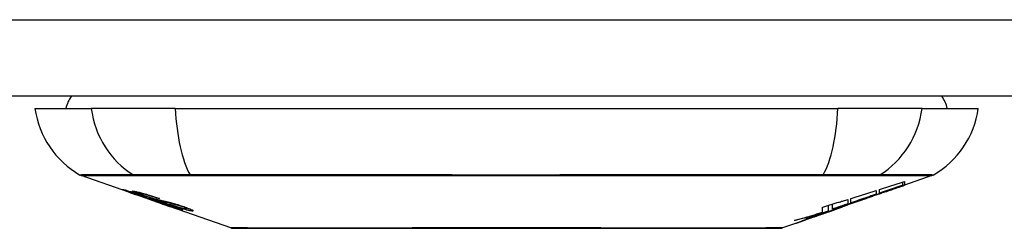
# Model space of a CAD drawing. Header units: inches. Extents: x 20 to 683, y 61 to 320.
# Tile 11 of 256: x 55.619 to 56.893, y 61.013 to 61.283. Entities that reach past the tile are written whole.
import ezdxf

# ---------------------------------------------------------------- set-up
doc = ezdxf.new("R2010")
doc.units = ezdxf.units.IN
doc.header["$MEASUREMENT"] = 0
doc.layers.add('Visible Edges(ANSI)', color=7, linetype='Continuous', lineweight=25)
doc.layers.add('Visible Tangent Edges(ANSI)', color=7, linetype='Continuous', lineweight=25)

msp = doc.modelspace()

# ---------------------------------------------------------------- linework, layer by layer
at = {"layer": 'Visible Edges(ANSI)'}
for p, q in [((92.0518, 61.1836), (20.4468, 61.1836)), ((55.6391, 61.1679), (55.7119, 61.1679)), ((55.8207, 61.1679), (55.7119, 61.1679)), ((55.8207, 61.1679), (56.678, 61.1679)), ((56.7868, 61.1679), (56.678, 61.1679)), ((56.7868, 61.1679), (56.8596, 61.1679)), ((55.7608, 61.0594), (55.699, 61.081)), ((56.762, 61.0688), (56.762, 61.0728)), ((56.7997, 61.081), (56.7642, 61.0686)), ((56.7642, 61.0735), (56.7642, 61.0688)), ((55.7608, 61.0594), (55.7686, 61.0566)), ((55.7612, 61.06), (55.7612, 61.0608)), ((55.7744, 61.0579), (55.7744, 61.0592)), ((56.7275, 61.0617), (56.7275, 61.0569)), ((56.7316, 61.0583), (56.7316, 61.063)), ((56.7401, 61.0602), (56.7401, 61.0609)), ((56.7642, 61.0686), (56.7642, 61.0686)), ((55.7686, 61.0566), (55.769, 61.0565)), ((55.8041, 61.0442), (55.769, 61.0565)), ((55.7818, 61.0537), (55.7818, 61.054)), ((55.7984, 61.0515), (55.7984, 61.0521)), ((55.8046, 61.044), (55.8143, 61.0406)), ((56.6711, 61.0377), (56.6711, 61.0441)), ((56.6908, 61.0502), (56.6908, 61.0444)), ((56.6949, 61.0457), (56.6949, 61.0514)), ((56.6949, 61.045), (56.6949, 61.0453)), ((56.7168, 61.052), (56.7062, 61.0483)), ((56.7115, 61.0501), (56.7113, 61.05)), ((56.7115, 61.0501), (56.7115, 61.0505)), ((55.8925, 61.0133), (55.8143, 61.0406)), ((55.8216, 61.0393), (55.8216, 61.0401)), ((55.8352, 61.0382), (55.8352, 61.0395)), ((56.6582, 61.0336), (56.6582, 61.0402)), ((56.6658, 61.035), (56.6658, 61.0425)), ((56.6713, 61.0361), (56.6679, 61.0349)), ((56.6782, 61.0385), (56.6736, 61.0369)), ((56.6808, 61.0394), (56.6808, 61.0395)), ((56.6825, 61.0401), (56.6829, 61.0402)), ((56.6829, 61.0402), (56.6829, 61.0414)), ((56.623, 61.0191), (56.6062, 61.0133)), ((56.6448, 61.0268), (56.6448, 61.0269)), ((56.6577, 61.0313), (56.6541, 61.0301)), ((56.6541, 61.0301), (56.6541, 61.0301))]:
    msp.add_line(p, q, dxfattribs=at)
at = {"layer": 'Visible Edges(ANSI)', "flags": 128}
for points in [[(56.7316, 61.063), (56.733, 61.0634), (56.7343, 61.0639), (56.7357, 61.0643), (56.7371, 61.0647), (56.7384, 61.0652), (56.7398, 61.0656), (56.7411, 61.066), (56.7425, 61.0665), (56.7439, 61.0669), (56.7452, 61.0674), (56.7466, 61.0678), (56.7479, 61.0682), (56.7493, 61.0687), (56.7507, 61.0691), (56.752, 61.0695), (56.7534, 61.07), (56.7547, 61.0704), (56.7561, 61.0709), (56.7575, 61.0713), (56.7588, 61.0717), (56.7602, 61.0722), (56.7615, 61.0726), (56.7629, 61.0731), (56.7642, 61.0735)], [(55.7711, 61.0561), (55.77, 61.0565), (55.7688, 61.0568), (55.7677, 61.0572), (55.7666, 61.0576), (55.7656, 61.058), (55.7645, 61.0584), (55.7635, 61.0587), (55.7625, 61.0591), (55.7616, 61.0594), (55.7606, 61.0598), (55.7596, 61.0602), (55.7586, 61.0605), (55.7576, 61.0609), (55.7567, 61.0612), (55.7559, 61.0615), (55.7551, 61.0618), (55.7545, 61.0621), (55.7539, 61.0623), (55.7534, 61.0625), (55.7529, 61.0627), (55.7525, 61.0629), (55.7523, 61.063), (55.7524, 61.0631), (55.7527, 61.0631)], [(55.7527, 61.0631), (55.7535, 61.0629), (55.7546, 61.0627), (55.7557, 61.0624), (55.757, 61.062), (55.7581, 61.0617), (55.7591, 61.0614), (55.7603, 61.061), (55.7616, 61.0606), (55.763, 61.0602), (55.7645, 61.0598), (55.766, 61.0593), (55.7674, 61.0588), (55.7689, 61.0583), (55.7702, 61.0579), (55.7715, 61.0575), (55.7727, 61.0571), (55.7739, 61.0567), (55.7751, 61.0563), (55.7763, 61.0559), (55.7775, 61.0555), (55.7787, 61.0551), (55.7799, 61.0547), (55.7811, 61.0543), (55.7823, 61.0539)], [(55.7616, 61.06), (55.7614, 61.06), (55.7613, 61.06), (55.7612, 61.06), (55.7612, 61.06), (55.7613, 61.0599), (55.7614, 61.0599), (55.7615, 61.0598), (55.7618, 61.0597), (55.7621, 61.0596), (55.7624, 61.0594), (55.7629, 61.0592), (55.7634, 61.059), (55.764, 61.0588), (55.7647, 61.0585), (55.7654, 61.0582), (55.7662, 61.058), (55.7669, 61.0577), (55.7675, 61.0575), (55.7682, 61.0573), (55.7688, 61.057), (55.7695, 61.0568), (55.7702, 61.0566), (55.7709, 61.0563), (55.7716, 61.0561)], [(55.7818, 61.0537), (55.7806, 61.0541), (55.7793, 61.0545), (55.7781, 61.0549), (55.7768, 61.0554), (55.7756, 61.0558), (55.7744, 61.0562), (55.7733, 61.0565), (55.7721, 61.0569), (55.771, 61.0573), (55.7699, 61.0576), (55.7688, 61.058), (55.7678, 61.0583), (55.7668, 61.0586), (55.766, 61.0588), (55.7653, 61.059), (55.7646, 61.0592), (55.7641, 61.0594), (55.7635, 61.0595), (55.7631, 61.0596), (55.7627, 61.0597), (55.7623, 61.0598), (55.762, 61.0599), (55.7618, 61.06), (55.7616, 61.06)], [(55.781, 61.0546), (55.7799, 61.055), (55.7788, 61.0554), (55.7778, 61.0558), (55.7768, 61.0561), (55.7758, 61.0565), (55.7749, 61.0568), (55.7739, 61.0572), (55.7731, 61.0575), (55.7722, 61.0578), (55.7714, 61.0581), (55.7706, 61.0584), (55.7696, 61.0588), (55.7685, 61.0593), (55.7674, 61.0597), (55.7666, 61.0601), (55.766, 61.0604), (55.7657, 61.0606), (55.7656, 61.0608), (55.7655, 61.0609), (55.7656, 61.0609), (55.7658, 61.061), (55.7661, 61.0609), (55.7665, 61.0609), (55.767, 61.0608)], [(55.767, 61.0608), (55.7678, 61.0607), (55.7688, 61.0605), (55.7699, 61.0603), (55.7711, 61.06), (55.7724, 61.0597), (55.7738, 61.0594), (55.7752, 61.0591), (55.7766, 61.0587), (55.7782, 61.0583), (55.7798, 61.0578), (55.7816, 61.0573), (55.7834, 61.0568), (55.7851, 61.0563), (55.7867, 61.0558), (55.7883, 61.0553), (55.7897, 61.0549), (55.791, 61.0545), (55.7924, 61.0541), (55.7937, 61.0536), (55.795, 61.0532), (55.7963, 61.0528), (55.7976, 61.0524), (55.7989, 61.0519), (55.8002, 61.0515)], [(55.7757, 61.0579), (55.7752, 61.0579), (55.7749, 61.058), (55.7746, 61.058), (55.7745, 61.0579), (55.7744, 61.0578), (55.7745, 61.0577), (55.7747, 61.0576), (55.7749, 61.0575), (55.7751, 61.0574), (55.7755, 61.0572), (55.7759, 61.0571), (55.7763, 61.0568), (55.7769, 61.0566), (55.7775, 61.0564), (55.778, 61.0562), (55.7786, 61.056), (55.7791, 61.0558), (55.7796, 61.0556), (55.7801, 61.0554), (55.7806, 61.0552), (55.7811, 61.055), (55.7817, 61.0549), (55.7822, 61.0547), (55.7828, 61.0545)], [(55.7984, 61.0515), (55.7977, 61.0517), (55.797, 61.0519), (55.7962, 61.0522), (55.7955, 61.0524), (55.7947, 61.0527), (55.794, 61.0529), (55.7933, 61.0531), (55.7925, 61.0534), (55.7918, 61.0536), (55.791, 61.0538), (55.7903, 61.0541), (55.7896, 61.0543), (55.7889, 61.0545), (55.788, 61.0548), (55.7871, 61.055), (55.7859, 61.0554), (55.7846, 61.0557), (55.7833, 61.0561), (55.7818, 61.0565), (55.7803, 61.0569), (55.7788, 61.0572), (55.7776, 61.0575), (55.7765, 61.0577), (55.7757, 61.0579)], [(56.6949, 61.0514), (56.6963, 61.0519), (56.6976, 61.0523), (56.699, 61.0527), (56.7003, 61.0531), (56.7017, 61.0535), (56.7031, 61.054), (56.7044, 61.0544), (56.7058, 61.0548), (56.7071, 61.0553), (56.7085, 61.0557), (56.7099, 61.0561), (56.7112, 61.0565), (56.7126, 61.057), (56.7139, 61.0574), (56.7153, 61.0578), (56.7167, 61.0582), (56.718, 61.0587), (56.7194, 61.0591), (56.7207, 61.0595), (56.7221, 61.06), (56.7234, 61.0604), (56.7248, 61.0608), (56.7262, 61.0613), (56.7275, 61.0617)], [(56.7275, 61.0569), (56.7262, 61.0564), (56.7248, 61.056), (56.7234, 61.0555), (56.7221, 61.055), (56.7207, 61.0546), (56.7194, 61.0541), (56.718, 61.0536), (56.7167, 61.0532), (56.7153, 61.0527), (56.7139, 61.0523), (56.7126, 61.0518), (56.7112, 61.0513), (56.7099, 61.0509), (56.7085, 61.0504), (56.7071, 61.0499), (56.7058, 61.0495), (56.7044, 61.049), (56.703, 61.0485), (56.7017, 61.0481), (56.7003, 61.0476), (56.699, 61.0471), (56.6976, 61.0467), (56.6963, 61.0462), (56.6949, 61.0457)], [(56.7115, 61.0505), (56.7134, 61.0512), (56.7154, 61.0519), (56.7174, 61.0526), (56.7193, 61.0533), (56.7213, 61.0541), (56.7233, 61.0548), (56.7253, 61.0555), (56.7272, 61.0562), (56.7293, 61.0569), (56.7313, 61.0577), (56.7333, 61.0584), (56.7354, 61.0591), (56.7375, 61.0599), (56.7396, 61.0607), (56.7417, 61.0614), (56.7438, 61.0622), (56.746, 61.063), (56.7482, 61.0638), (56.7504, 61.0646), (56.7527, 61.0654), (56.7549, 61.0662), (56.7572, 61.0671), (56.7596, 61.0679), (56.762, 61.0688)], [(56.7453, 61.062), (56.7439, 61.0615), (56.7425, 61.061), (56.7411, 61.0605), (56.7397, 61.06), (56.7383, 61.0595), (56.7369, 61.059), (56.7354, 61.0585), (56.734, 61.058), (56.7326, 61.0575), (56.7312, 61.057), (56.7298, 61.0565), (56.7284, 61.056), (56.727, 61.0555), (56.7255, 61.0551), (56.7241, 61.0546), (56.7227, 61.0541), (56.7213, 61.0536), (56.7199, 61.0531), (56.7185, 61.0526), (56.7171, 61.0521), (56.7157, 61.0516), (56.7143, 61.0511), (56.7129, 61.0506), (56.7115, 61.0501)], [(56.762, 61.0688), (56.7607, 61.0683), (56.7595, 61.0679), (56.7582, 61.0675), (56.7569, 61.067), (56.7557, 61.0666), (56.7544, 61.0662), (56.7531, 61.0657), (56.7519, 61.0653), (56.7506, 61.0648), (56.7493, 61.0644), (56.7481, 61.064), (56.7468, 61.0635), (56.7455, 61.0631), (56.7443, 61.0627), (56.743, 61.0622), (56.7417, 61.0618), (56.7405, 61.0614), (56.7392, 61.0609), (56.7379, 61.0605), (56.7367, 61.0601), (56.7354, 61.0596), (56.7341, 61.0592), (56.7329, 61.0588), (56.7316, 61.0583)], [(56.7642, 61.0688), (56.7632, 61.0685), (56.7622, 61.0681), (56.7613, 61.0678), (56.7603, 61.0674), (56.7593, 61.0671), (56.7583, 61.0667), (56.7573, 61.0663), (56.7563, 61.066), (56.7553, 61.0656), (56.7542, 61.0653), (56.7532, 61.0649), (56.7522, 61.0646), (56.7512, 61.0642), (56.7502, 61.0638), (56.7492, 61.0635), (56.7482, 61.0631), (56.7472, 61.0628), (56.7462, 61.0624), (56.7452, 61.062), (56.7442, 61.0617), (56.7432, 61.0613), (56.7421, 61.061), (56.7411, 61.0606), (56.7401, 61.0602)], [(56.7401, 61.0602), (56.7411, 61.0606), (56.7421, 61.0609), (56.7431, 61.0613), (56.7442, 61.0616), (56.7452, 61.062), (56.7462, 61.0623), (56.7472, 61.0627), (56.7482, 61.063), (56.7492, 61.0634), (56.7502, 61.0637), (56.7512, 61.0641), (56.7522, 61.0644), (56.7532, 61.0648), (56.7542, 61.0651), (56.7552, 61.0655), (56.7562, 61.0658), (56.7572, 61.0662), (56.7582, 61.0665), (56.7592, 61.0669), (56.7602, 61.0672), (56.7612, 61.0675), (56.7622, 61.0679), (56.7632, 61.0682), (56.7642, 61.0686)], [(55.791, 61.0493), (55.7903, 61.0496), (55.7895, 61.0498), (55.7886, 61.0501), (55.7878, 61.0504), (55.7868, 61.0507), (55.7859, 61.051), (55.7848, 61.0513), (55.7838, 61.0517), (55.7828, 61.052), (55.7819, 61.0523), (55.7809, 61.0526), (55.7801, 61.0529), (55.7793, 61.0532), (55.7785, 61.0535), (55.7778, 61.0537), (55.7771, 61.054), (55.7763, 61.0542), (55.7756, 61.0545), (55.7748, 61.0547), (55.7741, 61.055), (55.7734, 61.0553), (55.7726, 61.0555), (55.7719, 61.0558), (55.7711, 61.0561)], [(55.7716, 61.0561), (55.7723, 61.0558), (55.773, 61.0556), (55.7737, 61.0553), (55.7744, 61.0551), (55.7751, 61.0548), (55.7758, 61.0546), (55.7764, 61.0544), (55.7771, 61.0542), (55.7777, 61.054), (55.7782, 61.0538), (55.7787, 61.0536), (55.7791, 61.0535), (55.7796, 61.0533), (55.78, 61.0532), (55.7804, 61.0531), (55.7807, 61.053), (55.7811, 61.0528), (55.7815, 61.0527), (55.7818, 61.0526), (55.7821, 61.0525), (55.7824, 61.0524), (55.7827, 61.0523), (55.783, 61.0522), (55.7833, 61.0522)], [(55.8021, 61.0479), (55.8012, 61.0482), (55.8003, 61.0484), (55.7993, 61.0487), (55.7983, 61.049), (55.7973, 61.0493), (55.7962, 61.0496), (55.7951, 61.05), (55.7939, 61.0503), (55.7929, 61.0507), (55.7919, 61.051), (55.7909, 61.0513), (55.79, 61.0516), (55.7892, 61.0518), (55.7884, 61.0521), (55.7877, 61.0523), (55.7869, 61.0526), (55.7862, 61.0529), (55.7854, 61.0531), (55.7847, 61.0534), (55.7839, 61.0536), (55.7832, 61.0539), (55.7824, 61.0541), (55.7817, 61.0544), (55.781, 61.0546)], [(55.7823, 61.0539), (55.7823, 61.0539), (55.7823, 61.0539), (55.7822, 61.0538), (55.7822, 61.0538), (55.7822, 61.0538), (55.7822, 61.0538), (55.7822, 61.0538), (55.7821, 61.0538), (55.7821, 61.0538), (55.7821, 61.0538), (55.7821, 61.0538), (55.7821, 61.0538), (55.782, 61.0538), (55.782, 61.0538), (55.782, 61.0537), (55.782, 61.0537), (55.782, 61.0537), (55.7819, 61.0537), (55.7819, 61.0537), (55.7819, 61.0537), (55.7819, 61.0537), (55.7818, 61.0537), (55.7818, 61.0537), (55.7818, 61.0537)], [(55.7828, 61.0545), (55.7835, 61.0542), (55.7842, 61.054), (55.785, 61.0537), (55.7857, 61.0535), (55.7864, 61.0532), (55.7872, 61.053), (55.7879, 61.0527), (55.7886, 61.0525), (55.7892, 61.0523), (55.7897, 61.0522), (55.7902, 61.052), (55.7907, 61.0519), (55.7912, 61.0517), (55.7916, 61.0516), (55.792, 61.0515), (55.7924, 61.0514), (55.7929, 61.0512), (55.7932, 61.0511), (55.7936, 61.051), (55.794, 61.0509), (55.7944, 61.0508), (55.7947, 61.0507), (55.7951, 61.0506), (55.7954, 61.0506)], [(55.7833, 61.0522), (55.7836, 61.0521), (55.784, 61.0519), (55.7844, 61.0518), (55.7849, 61.0517), (55.7853, 61.0516), (55.7858, 61.0514), (55.7862, 61.0513), (55.7867, 61.0512), (55.7872, 61.051), (55.7877, 61.0509), (55.7883, 61.0508), (55.7888, 61.0506), (55.7893, 61.0505), (55.7899, 61.0503), (55.7904, 61.0502), (55.7909, 61.05), (55.7914, 61.0499), (55.792, 61.0498), (55.7925, 61.0496), (55.7931, 61.0495), (55.7937, 61.0493), (55.7943, 61.0491), (55.7949, 61.049), (55.7955, 61.0488)], [(55.8054, 61.0453), (55.8048, 61.0455), (55.8041, 61.0457), (55.8034, 61.0459), (55.8027, 61.0461), (55.8021, 61.0462), (55.8014, 61.0464), (55.8008, 61.0466), (55.8003, 61.0467), (55.7997, 61.0469), (55.7992, 61.047), (55.7988, 61.0471), (55.7983, 61.0472), (55.7978, 61.0474), (55.7974, 61.0475), (55.7969, 61.0476), (55.7964, 61.0478), (55.7958, 61.0479), (55.7952, 61.0481), (55.7946, 61.0483), (55.7939, 61.0485), (55.7932, 61.0487), (55.7925, 61.0489), (55.7917, 61.0491), (55.791, 61.0493)], [(55.7954, 61.0506), (55.7958, 61.0504), (55.7963, 61.0503), (55.7968, 61.0502), (55.7974, 61.0501), (55.798, 61.0499), (55.7986, 61.0498), (55.7992, 61.0496), (55.7998, 61.0495), (55.8005, 61.0493), (55.8012, 61.0492), (55.8019, 61.049), (55.8026, 61.0489), (55.8033, 61.0487), (55.804, 61.0485), (55.8047, 61.0484), (55.8054, 61.0482), (55.8061, 61.0481), (55.8068, 61.0479), (55.8075, 61.0477), (55.8082, 61.0476), (55.8089, 61.0474), (55.8097, 61.0472), (55.8104, 61.0471), (55.8112, 61.0469)], [(55.7955, 61.0488), (55.7962, 61.0486), (55.797, 61.0484), (55.7978, 61.0481), (55.7986, 61.0479), (55.7995, 61.0476), (55.8004, 61.0473), (55.8013, 61.047), (55.8023, 61.0467), (55.8032, 61.0465), (55.804, 61.0462), (55.8048, 61.0459), (55.8055, 61.0457), (55.8061, 61.0455), (55.8068, 61.0453), (55.8074, 61.0451), (55.808, 61.0449), (55.8087, 61.0447), (55.8093, 61.0445), (55.8099, 61.0442), (55.8106, 61.044), (55.8112, 61.0438), (55.8118, 61.0436), (55.8125, 61.0434), (55.8131, 61.0432)], [(55.8002, 61.0515), (55.8002, 61.0515), (55.8001, 61.0515), (55.8, 61.0515), (55.7999, 61.0515), (55.7999, 61.0515), (55.7998, 61.0515), (55.7997, 61.0515), (55.7996, 61.0515), (55.7996, 61.0515), (55.7995, 61.0515), (55.7994, 61.0515), (55.7993, 61.0515), (55.7993, 61.0515), (55.7992, 61.0515), (55.7991, 61.0515), (55.799, 61.0515), (55.799, 61.0515), (55.7989, 61.0515), (55.7988, 61.0515), (55.7987, 61.0515), (55.7987, 61.0515), (55.7986, 61.0515), (55.7985, 61.0515), (55.7984, 61.0515)], [(55.8205, 61.0436), (55.8198, 61.0438), (55.819, 61.044), (55.8182, 61.0442), (55.8174, 61.0444), (55.8166, 61.0445), (55.8158, 61.0447), (55.815, 61.0449), (55.8142, 61.0451), (55.8135, 61.0452), (55.8129, 61.0454), (55.8122, 61.0455), (55.8116, 61.0456), (55.811, 61.0458), (55.8103, 61.0459), (55.8097, 61.0461), (55.809, 61.0462), (55.8083, 61.0464), (55.8075, 61.0466), (55.8066, 61.0468), (55.8057, 61.047), (55.8048, 61.0472), (55.8039, 61.0474), (55.803, 61.0477), (55.8021, 61.0479)], [(55.8299, 61.0363), (55.8297, 61.0363), (55.8294, 61.0363), (55.8291, 61.0364), (55.8287, 61.0365), (55.8282, 61.0366), (55.8277, 61.0367), (55.8271, 61.0369), (55.8265, 61.0371), (55.8258, 61.0373), (55.825, 61.0375), (55.824, 61.0378), (55.8229, 61.0382), (55.8214, 61.0386), (55.8198, 61.0392), (55.818, 61.0397), (55.8163, 61.0403), (55.8146, 61.0409), (55.8131, 61.0414), (55.8116, 61.0419), (55.81, 61.0425), (55.8085, 61.043), (55.8069, 61.0435), (55.8054, 61.0441), (55.8038, 61.0446)], [(55.8038, 61.0446), (55.8038, 61.0446), (55.8038, 61.0446), (55.8039, 61.0446), (55.8039, 61.0446), (55.8039, 61.0446), (55.8039, 61.0446), (55.804, 61.0446), (55.804, 61.0446), (55.804, 61.0446), (55.804, 61.0446), (55.8041, 61.0446), (55.8041, 61.0446), (55.8041, 61.0446), (55.8041, 61.0446), (55.8042, 61.0446), (55.8042, 61.0446), (55.8042, 61.0446), (55.8042, 61.0446), (55.8043, 61.0446), (55.8043, 61.0446), (55.8043, 61.0446), (55.8043, 61.0446), (55.8044, 61.0446), (55.8044, 61.0446)], [(55.8041, 61.0442), (55.8042, 61.0442), (55.8042, 61.0442), (55.8042, 61.0442), (55.8042, 61.0442), (55.8042, 61.0442), (55.8043, 61.0442), (55.8043, 61.0441), (55.8043, 61.0441), (55.8043, 61.0441), (55.8043, 61.0441), (55.8043, 61.0441), (55.8044, 61.0441), (55.8044, 61.0441), (55.8044, 61.0441), (55.8044, 61.0441), (55.8044, 61.0441), (55.8044, 61.0441), (55.8045, 61.0441), (55.8045, 61.0441), (55.8045, 61.0441), (55.8045, 61.0441), (55.8045, 61.0441), (55.8045, 61.0441), (55.8046, 61.044)], [(55.8044, 61.0446), (55.806, 61.0441), (55.8076, 61.0435), (55.8093, 61.0429), (55.8108, 61.0424), (55.8124, 61.0419), (55.8138, 61.0414), (55.8151, 61.041), (55.8161, 61.0407), (55.8168, 61.0404), (55.8173, 61.0403), (55.8178, 61.0401), (55.8182, 61.04), (55.8186, 61.0399), (55.819, 61.0398), (55.8193, 61.0397), (55.8196, 61.0396), (55.8199, 61.0395), (55.8202, 61.0395), (55.8204, 61.0394), (55.8206, 61.0394), (55.8208, 61.0393), (55.8209, 61.0393), (55.8211, 61.0393), (55.8212, 61.0393)], [(55.8125, 61.043), (55.8122, 61.0431), (55.8118, 61.0432), (55.8115, 61.0433), (55.8112, 61.0434), (55.8109, 61.0435), (55.8106, 61.0436), (55.8103, 61.0437), (55.81, 61.0438), (55.8097, 61.0439), (55.8094, 61.044), (55.809, 61.0441), (55.8087, 61.0442), (55.8084, 61.0443), (55.8081, 61.0444), (55.8079, 61.0445), (55.8076, 61.0446), (55.8073, 61.0447), (55.807, 61.0448), (55.8067, 61.0449), (55.8065, 61.045), (55.8062, 61.045), (55.8059, 61.0451), (55.8057, 61.0452), (55.8054, 61.0453)], [(55.8112, 61.0469), (55.812, 61.0467), (55.8129, 61.0464), (55.8138, 61.0462), (55.8147, 61.046), (55.8157, 61.0457), (55.8167, 61.0454), (55.8177, 61.0451), (55.8187, 61.0448), (55.8197, 61.0446), (55.8205, 61.0443), (55.8213, 61.0441), (55.8221, 61.0438), (55.8228, 61.0436), (55.8234, 61.0434), (55.8241, 61.0432), (55.8247, 61.043), (55.8253, 61.0428), (55.826, 61.0426), (55.8266, 61.0424), (55.8272, 61.0422), (55.8279, 61.042), (55.8285, 61.0418), (55.8291, 61.0416), (55.8298, 61.0414)], [(56.6582, 61.0402), (56.6596, 61.0406), (56.6609, 61.041), (56.6623, 61.0415), (56.6636, 61.0419), (56.665, 61.0423), (56.6664, 61.0427), (56.6677, 61.0431), (56.6691, 61.0435), (56.6704, 61.0439), (56.6718, 61.0443), (56.6732, 61.0448), (56.6745, 61.0452), (56.6759, 61.0456), (56.6772, 61.046), (56.6786, 61.0464), (56.68, 61.0468), (56.6813, 61.0472), (56.6827, 61.0477), (56.684, 61.0481), (56.6854, 61.0485), (56.6867, 61.0489), (56.6881, 61.0493), (56.6895, 61.0497), (56.6908, 61.0502)], [(56.6711, 61.0377), (56.6728, 61.0382), (56.6745, 61.0387), (56.6762, 61.0393), (56.6779, 61.0398), (56.6796, 61.0403), (56.6812, 61.0409), (56.6829, 61.0414), (56.6846, 61.042), (56.6863, 61.0425), (56.688, 61.0431), (56.6897, 61.0436), (56.6914, 61.0442), (56.6931, 61.0447), (56.6947, 61.0453), (56.6964, 61.0458), (56.6981, 61.0464), (56.6998, 61.0469), (56.7015, 61.0475), (56.7031, 61.048), (56.7048, 61.0486), (56.7065, 61.0491), (56.7082, 61.0497), (56.7098, 61.0502), (56.7115, 61.0508)], [(56.6908, 61.0444), (56.69, 61.0441), (56.6892, 61.0438), (56.6884, 61.0435), (56.6875, 61.0432), (56.6867, 61.043), (56.6859, 61.0427), (56.6851, 61.0424), (56.6843, 61.0421), (56.6834, 61.0418), (56.6826, 61.0416), (56.6818, 61.0413), (56.681, 61.041), (56.6802, 61.0407), (56.6793, 61.0404), (56.6785, 61.0402), (56.6777, 61.0399), (56.6769, 61.0396), (56.676, 61.0393), (56.6752, 61.039), (56.6744, 61.0388), (56.6736, 61.0385), (56.6728, 61.0382), (56.6719, 61.0379), (56.6711, 61.0377)], [(56.7113, 61.05), (56.71, 61.0496), (56.7087, 61.0492), (56.7075, 61.0487), (56.7062, 61.0483), (56.705, 61.0478), (56.7037, 61.0474), (56.7024, 61.047), (56.7012, 61.0465), (56.6999, 61.0461), (56.6986, 61.0456), (56.6973, 61.0452), (56.6961, 61.0447), (56.6948, 61.0443), (56.6935, 61.0439), (56.6922, 61.0434), (56.691, 61.043), (56.6897, 61.0425), (56.6884, 61.0421), (56.6871, 61.0416), (56.6858, 61.0412), (56.6846, 61.0408), (56.6833, 61.0403), (56.682, 61.0399), (56.6808, 61.0394)], [(56.7115, 61.0508), (56.7108, 61.0505), (56.7101, 61.0503), (56.7094, 61.0501), (56.7087, 61.0498), (56.708, 61.0496), (56.7073, 61.0493), (56.7067, 61.0491), (56.706, 61.0489), (56.7053, 61.0486), (56.7046, 61.0484), (56.7039, 61.0482), (56.7032, 61.0479), (56.7025, 61.0477), (56.7018, 61.0474), (56.7011, 61.0472), (56.7004, 61.047), (56.6997, 61.0467), (56.699, 61.0465), (56.6984, 61.0462), (56.6977, 61.046), (56.697, 61.0458), (56.6963, 61.0455), (56.6956, 61.0453), (56.6949, 61.045)], [(56.6949, 61.045), (56.6956, 61.0453), (56.6963, 61.0455), (56.697, 61.0457), (56.6977, 61.046), (56.6984, 61.0462), (56.699, 61.0464), (56.6997, 61.0466), (56.7004, 61.0469), (56.7011, 61.0471), (56.7018, 61.0473), (56.7025, 61.0475), (56.7032, 61.0478), (56.7039, 61.048), (56.7046, 61.0482), (56.7053, 61.0485), (56.706, 61.0487), (56.7067, 61.0489), (56.7074, 61.0491), (56.708, 61.0494), (56.7087, 61.0496), (56.7094, 61.0498), (56.7101, 61.0501), (56.7108, 61.0503), (56.7115, 61.0505)], [(55.8212, 61.0393), (55.8213, 61.0393), (55.8214, 61.0393), (55.8214, 61.0393), (55.8215, 61.0393), (55.8215, 61.0393), (55.8216, 61.0393), (55.8216, 61.0393), (55.8216, 61.0393), (55.8216, 61.0393), (55.8216, 61.0394), (55.8215, 61.0394), (55.8215, 61.0395), (55.8214, 61.0395), (55.8213, 61.0396), (55.8212, 61.0396), (55.821, 61.0397), (55.8209, 61.0398), (55.8207, 61.0399), (55.8203, 61.04), (55.8196, 61.0404), (55.8182, 61.0409), (55.8166, 61.0415), (55.8146, 61.0422), (55.8125, 61.043)], [(55.8423, 61.0351), (55.8419, 61.0352), (55.8413, 61.0353), (55.8407, 61.0353), (55.8401, 61.0355), (55.8394, 61.0356), (55.8386, 61.0358), (55.8377, 61.0359), (55.8368, 61.0362), (55.8358, 61.0364), (55.8347, 61.0367), (55.8334, 61.0371), (55.8319, 61.0375), (55.8302, 61.038), (55.8284, 61.0385), (55.8266, 61.0391), (55.8249, 61.0396), (55.8233, 61.0401), (55.8218, 61.0406), (55.8203, 61.0411), (55.8189, 61.0416), (55.8174, 61.0421), (55.8159, 61.0426), (55.8145, 61.0431), (55.813, 61.0436)], [(55.813, 61.0436), (55.8131, 61.0436), (55.8132, 61.0435), (55.8133, 61.0435), (55.8133, 61.0435), (55.8134, 61.0435), (55.8135, 61.0435), (55.8136, 61.0435), (55.8137, 61.0435), (55.8137, 61.0435), (55.8138, 61.0435), (55.8139, 61.0435), (55.814, 61.0435), (55.8141, 61.0435), (55.8141, 61.0435), (55.8142, 61.0435), (55.8143, 61.0435), (55.8144, 61.0434), (55.8144, 61.0434), (55.8145, 61.0434), (55.8146, 61.0434), (55.8147, 61.0434), (55.8148, 61.0434), (55.8148, 61.0434), (55.8149, 61.0434)], [(55.8131, 61.0432), (55.8153, 61.0424), (55.8173, 61.0417), (55.8193, 61.041), (55.8212, 61.0403), (55.8229, 61.0397), (55.8243, 61.0391), (55.8254, 61.0387), (55.8261, 61.0384), (55.8267, 61.0382), (55.8272, 61.038), (55.8276, 61.0378), (55.8281, 61.0376), (55.8284, 61.0374), (55.8288, 61.0373), (55.8291, 61.0371), (55.8293, 61.037), (55.8296, 61.0369), (55.8299, 61.0367), (55.8301, 61.0366), (55.8303, 61.0364), (55.8303, 61.0363), (55.8303, 61.0363), (55.8302, 61.0362), (55.8299, 61.0363)], [(55.8149, 61.0434), (55.8162, 61.043), (55.8174, 61.0426), (55.8187, 61.0421), (55.82, 61.0417), (55.8212, 61.0413), (55.8225, 61.0409), (55.8237, 61.0405), (55.8249, 61.0402), (55.826, 61.0398), (55.827, 61.0395), (55.8279, 61.0393), (55.8286, 61.0391), (55.8293, 61.0389), (55.8299, 61.0388), (55.8304, 61.0386), (55.8309, 61.0385), (55.8314, 61.0384), (55.8318, 61.0383), (55.8322, 61.0383), (55.8326, 61.0382), (55.8329, 61.0381), (55.8333, 61.0381), (55.8336, 61.0381), (55.8338, 61.038)], [(55.8278, 61.0413), (55.8275, 61.0414), (55.8272, 61.0415), (55.8269, 61.0416), (55.8266, 61.0417), (55.8262, 61.0418), (55.8259, 61.0419), (55.8256, 61.042), (55.8253, 61.0421), (55.825, 61.0422), (55.8247, 61.0423), (55.8244, 61.0424), (55.8241, 61.0425), (55.8238, 61.0426), (55.8234, 61.0427), (55.8231, 61.0428), (55.8228, 61.0429), (55.8225, 61.043), (55.8222, 61.0431), (55.822, 61.0432), (55.8217, 61.0432), (55.8214, 61.0433), (55.8211, 61.0434), (55.8208, 61.0435), (55.8205, 61.0436)], [(55.8338, 61.038), (55.834, 61.038), (55.8342, 61.038), (55.8344, 61.038), (55.8345, 61.038), (55.8347, 61.038), (55.8348, 61.038), (55.8349, 61.038), (55.835, 61.038), (55.8351, 61.038), (55.8352, 61.0381), (55.8352, 61.0381), (55.8352, 61.0382), (55.8352, 61.0382), (55.8351, 61.0383), (55.835, 61.0384), (55.8349, 61.0385), (55.8346, 61.0387), (55.8341, 61.0389), (55.8334, 61.0392), (55.8326, 61.0396), (55.8316, 61.04), (55.8304, 61.0404), (55.8292, 61.0408), (55.8278, 61.0413)], [(55.8298, 61.0414), (55.8307, 61.0411), (55.8316, 61.0408), (55.8325, 61.0404), (55.8334, 61.0401), (55.8343, 61.0398), (55.8351, 61.0395), (55.8359, 61.0392), (55.8367, 61.0389), (55.8375, 61.0386), (55.8382, 61.0384), (55.8389, 61.0381), (55.8396, 61.0378), (55.8405, 61.0374), (55.8416, 61.0369), (55.8425, 61.0365), (55.8432, 61.0361), (55.8436, 61.0357), (55.8438, 61.0355), (55.8439, 61.0353), (55.8438, 61.0352), (55.8436, 61.0352), (55.8433, 61.0351), (55.8429, 61.0351), (55.8423, 61.0351)], [(56.6658, 61.035), (56.664, 61.0345), (56.6622, 61.0339), (56.6604, 61.0334), (56.6585, 61.0328), (56.6567, 61.0323), (56.6549, 61.0317), (56.653, 61.0312), (56.6512, 61.0306), (56.6494, 61.0301), (56.6475, 61.0296), (56.6457, 61.0291), (56.6438, 61.0286), (56.642, 61.028), (56.6401, 61.0275), (56.6383, 61.027), (56.6365, 61.0265), (56.6346, 61.0261), (56.6327, 61.0256), (56.6309, 61.0251), (56.629, 61.0246), (56.6272, 61.0242), (56.6253, 61.0237), (56.6235, 61.0232), (56.6216, 61.0228)], [(56.6216, 61.0228), (56.6231, 61.0232), (56.6247, 61.0237), (56.6262, 61.0241), (56.6277, 61.0245), (56.6293, 61.025), (56.6308, 61.0254), (56.6323, 61.0259), (56.6339, 61.0263), (56.6354, 61.0267), (56.6369, 61.0272), (56.6384, 61.0276), (56.64, 61.0281), (56.6415, 61.0285), (56.643, 61.029), (56.6445, 61.0295), (56.6461, 61.0299), (56.6476, 61.0304), (56.6491, 61.0308), (56.6506, 61.0313), (56.6521, 61.0318), (56.6537, 61.0322), (56.6552, 61.0327), (56.6567, 61.0331), (56.6582, 61.0336)], [(56.6829, 61.0402), (56.681, 61.0396), (56.6791, 61.039), (56.6772, 61.0383), (56.6753, 61.0377), (56.6734, 61.0371), (56.6715, 61.0364), (56.6696, 61.0358), (56.6677, 61.0351), (56.6658, 61.0345), (56.6639, 61.0339), (56.662, 61.0332), (56.66, 61.0326), (56.6581, 61.0319), (56.6562, 61.0313), (56.6542, 61.0307), (56.6523, 61.03), (56.6504, 61.0294), (56.6485, 61.0288), (56.6465, 61.0282), (56.6446, 61.0275), (56.6427, 61.0269), (56.6407, 61.0263), (56.6388, 61.0257), (56.6369, 61.0251)], [(56.6369, 61.0251), (56.6381, 61.0255), (56.6393, 61.0259), (56.6405, 61.0263), (56.6417, 61.0267), (56.6429, 61.0272), (56.6441, 61.0276), (56.6453, 61.028), (56.6466, 61.0284), (56.6478, 61.0288), (56.649, 61.0292), (56.6502, 61.0296), (56.6514, 61.0301), (56.6526, 61.0305), (56.6538, 61.0309), (56.655, 61.0313), (56.6562, 61.0317), (56.6574, 61.0321), (56.6586, 61.0325), (56.6598, 61.033), (56.661, 61.0334), (56.6622, 61.0338), (56.6634, 61.0342), (56.6646, 61.0346), (56.6658, 61.035)], [(56.6369, 61.0241), (56.6382, 61.0245), (56.6394, 61.025), (56.6406, 61.0254), (56.6419, 61.0258), (56.6431, 61.0263), (56.6443, 61.0267), (56.6455, 61.0271), (56.6466, 61.0275), (56.6476, 61.0278), (56.6485, 61.0281), (56.6493, 61.0284), (56.6501, 61.0287), (56.6509, 61.029), (56.6517, 61.0293), (56.6525, 61.0295), (56.6533, 61.0298), (56.6541, 61.0301), (56.6549, 61.0304), (56.6557, 61.0306), (56.6564, 61.0309), (56.6572, 61.0312), (56.658, 61.0315), (56.6588, 61.0317), (56.6595, 61.032)], [(56.6614, 61.0326), (56.6612, 61.0325), (56.6611, 61.0325), (56.661, 61.0324), (56.6608, 61.0324), (56.6607, 61.0323), (56.6605, 61.0323), (56.6604, 61.0322), (56.6602, 61.0322), (56.6601, 61.0321), (56.6599, 61.0321), (56.6598, 61.032), (56.6596, 61.032), (56.6595, 61.0319), (56.6593, 61.0319), (56.6591, 61.0318), (56.659, 61.0317), (56.6588, 61.0317), (56.6587, 61.0316), (56.6585, 61.0316), (56.6583, 61.0315), (56.6582, 61.0315), (56.658, 61.0314), (56.6578, 61.0313), (56.6577, 61.0313)], [(56.6595, 61.032), (56.6599, 61.0321), (56.6603, 61.0323), (56.6608, 61.0324), (56.6612, 61.0326), (56.6616, 61.0327), (56.662, 61.0328), (56.6623, 61.033), (56.6627, 61.0331), (56.6631, 61.0332), (56.6635, 61.0334), (56.6639, 61.0335), (56.6643, 61.0336), (56.6646, 61.0338), (56.665, 61.0339), (56.6654, 61.034), (56.6657, 61.0341), (56.6661, 61.0343), (56.6664, 61.0344), (56.6668, 61.0345), (56.6671, 61.0346), (56.6675, 61.0347), (56.6678, 61.0349), (56.6682, 61.035), (56.6685, 61.0351)], [(56.6643, 61.0336), (56.6642, 61.0336), (56.6641, 61.0336), (56.6641, 61.0335), (56.664, 61.0335), (56.6638, 61.0335), (56.6637, 61.0334), (56.6636, 61.0334), (56.6635, 61.0333), (56.6634, 61.0333), (56.6633, 61.0333), (56.6632, 61.0332), (56.6631, 61.0332), (56.6629, 61.0331), (56.6628, 61.0331), (56.6627, 61.033), (56.6625, 61.033), (56.6624, 61.033), (56.6623, 61.0329), (56.6621, 61.0329), (56.662, 61.0328), (56.6618, 61.0328), (56.6617, 61.0327), (56.6615, 61.0326), (56.6614, 61.0326)], [(56.6653, 61.034), (56.6652, 61.034), (56.6652, 61.034), (56.6652, 61.0339), (56.6652, 61.0339), (56.6651, 61.0339), (56.6651, 61.0339), (56.6651, 61.0339), (56.665, 61.0339), (56.665, 61.0339), (56.665, 61.0339), (56.6649, 61.0339), (56.6649, 61.0338), (56.6649, 61.0338), (56.6648, 61.0338), (56.6648, 61.0338), (56.6647, 61.0338), (56.6647, 61.0338), (56.6646, 61.0337), (56.6646, 61.0337), (56.6645, 61.0337), (56.6645, 61.0337), (56.6644, 61.0337), (56.6644, 61.0337), (56.6643, 61.0336)], [(56.6679, 61.0349), (56.6685, 61.0351), (56.6691, 61.0353), (56.6697, 61.0356), (56.6703, 61.0358), (56.6709, 61.036), (56.6715, 61.0362), (56.6721, 61.0364), (56.6727, 61.0366), (56.6734, 61.0369), (56.674, 61.0371), (56.6746, 61.0373), (56.6752, 61.0375), (56.6758, 61.0377), (56.6764, 61.0379), (56.677, 61.0382), (56.6776, 61.0384), (56.6782, 61.0386), (56.6789, 61.0388), (56.6795, 61.039), (56.6801, 61.0393), (56.6807, 61.0395), (56.6813, 61.0397), (56.6819, 61.0399), (56.6825, 61.0401)], [(56.6685, 61.0351), (56.6687, 61.0352), (56.669, 61.0353), (56.6692, 61.0353), (56.6695, 61.0354), (56.6697, 61.0355), (56.67, 61.0356), (56.6702, 61.0357), (56.6704, 61.0358), (56.6706, 61.0358), (56.6709, 61.0359), (56.6711, 61.036), (56.6713, 61.0361), (56.6715, 61.0361), (56.6717, 61.0362), (56.6719, 61.0363), (56.6721, 61.0364), (56.6723, 61.0364), (56.6725, 61.0365), (56.6727, 61.0366), (56.6729, 61.0366), (56.6731, 61.0367), (56.6732, 61.0367), (56.6734, 61.0368), (56.6736, 61.0369)], [(56.6782, 61.0385), (56.678, 61.0384), (56.6778, 61.0383), (56.6776, 61.0383), (56.6774, 61.0382), (56.6771, 61.0381), (56.6769, 61.038), (56.6766, 61.0379), (56.6764, 61.0378), (56.6761, 61.0377), (56.6758, 61.0377), (56.6756, 61.0376), (56.6753, 61.0375), (56.675, 61.0374), (56.6747, 61.0373), (56.6744, 61.0371), (56.6741, 61.037), (56.6737, 61.0369), (56.6734, 61.0368), (56.6731, 61.0367), (56.6728, 61.0366), (56.6724, 61.0365), (56.6721, 61.0363), (56.6717, 61.0362), (56.6713, 61.0361)], [(56.6808, 61.0394), (56.6807, 61.0394), (56.6807, 61.0394), (56.6807, 61.0394), (56.6807, 61.0394), (56.6806, 61.0394), (56.6806, 61.0393), (56.6805, 61.0393), (56.6805, 61.0393), (56.6804, 61.0393), (56.6803, 61.0392), (56.6802, 61.0392), (56.6801, 61.0392), (56.68, 61.0391), (56.6799, 61.0391), (56.6798, 61.039), (56.6797, 61.039), (56.6795, 61.0389), (56.6794, 61.0389), (56.6792, 61.0388), (56.679, 61.0388), (56.6788, 61.0387), (56.6786, 61.0386), (56.6784, 61.0386), (56.6782, 61.0385)], [(56.623, 61.0191), (56.6231, 61.0192), (56.6233, 61.0193), (56.6235, 61.0193), (56.6236, 61.0194), (56.6238, 61.0194), (56.624, 61.0195), (56.6242, 61.0196), (56.6244, 61.0196), (56.6246, 61.0197), (56.6248, 61.0198), (56.625, 61.0198), (56.6252, 61.0199), (56.6254, 61.02), (56.6256, 61.0201), (56.6258, 61.0202), (56.6261, 61.0202), (56.6263, 61.0203), (56.6265, 61.0204), (56.6268, 61.0205), (56.627, 61.0206), (56.6273, 61.0207), (56.6275, 61.0208), (56.6278, 61.0208), (56.628, 61.0209)], [(56.628, 61.0209), (56.6284, 61.0211), (56.6287, 61.0212), (56.629, 61.0213), (56.6294, 61.0214), (56.6297, 61.0215), (56.6301, 61.0217), (56.6304, 61.0218), (56.6308, 61.0219), (56.6311, 61.022), (56.6315, 61.0222), (56.6319, 61.0223), (56.6322, 61.0224), (56.6326, 61.0226), (56.633, 61.0227), (56.6334, 61.0228), (56.6338, 61.023), (56.6341, 61.0231), (56.6345, 61.0232), (56.6349, 61.0234), (56.6353, 61.0235), (56.6357, 61.0237), (56.6361, 61.0238), (56.6365, 61.0239), (56.6369, 61.0241)], [(56.6345, 61.0232), (56.6343, 61.0231), (56.6341, 61.023), (56.6339, 61.023), (56.6337, 61.0229), (56.6336, 61.0229), (56.6334, 61.0228), (56.6333, 61.0228), (56.6331, 61.0227), (56.633, 61.0227), (56.6328, 61.0226), (56.6327, 61.0226), (56.6326, 61.0225), (56.6325, 61.0225), (56.6324, 61.0225), (56.6323, 61.0224), (56.6322, 61.0224), (56.6321, 61.0224), (56.632, 61.0223), (56.6319, 61.0223), (56.6318, 61.0223), (56.6318, 61.0222), (56.6317, 61.0222), (56.6316, 61.0222), (56.6316, 61.0222)], [(56.6448, 61.0268), (56.6444, 61.0266), (56.6439, 61.0265), (56.6434, 61.0263), (56.643, 61.0261), (56.6425, 61.026), (56.642, 61.0258), (56.6416, 61.0257), (56.6411, 61.0255), (56.6407, 61.0253), (56.6402, 61.0252), (56.6397, 61.025), (56.6393, 61.0249), (56.6389, 61.0247), (56.6384, 61.0245), (56.638, 61.0244), (56.6375, 61.0242), (56.6371, 61.0241), (56.6367, 61.024), (56.6363, 61.0238), (56.6359, 61.0237), (56.6355, 61.0235), (56.6352, 61.0234), (56.6348, 61.0233), (56.6345, 61.0232)], [(55.8941, 61.013), (55.8946, 61.013), (55.8959, 61.013), (55.898, 61.013), (55.901, 61.013), (55.9048, 61.0129), (55.9094, 61.0129), (55.9149, 61.0129), (55.9212, 61.0129), (55.9283, 61.0129), (55.9361, 61.0129), (55.9447, 61.0129), (55.954, 61.0128), (55.964, 61.0128), (55.9747, 61.0128), (55.986, 61.0128), (55.998, 61.0128), (56.0106, 61.0128), (56.0237, 61.0128), (56.0374, 61.0128), (56.0516, 61.0128), (56.0663, 61.0129), (56.0814, 61.0129), (56.097, 61.0129), (56.113, 61.0129), (56.1294, 61.0129), (56.146, 61.0129), (56.1629, 61.0129), (56.1799, 61.013), (56.197, 61.013), (56.2143, 61.013), (56.2317, 61.013), (56.2492, 61.013), (56.2667, 61.013), (56.2842, 61.013), (56.3015, 61.013), (56.3187, 61.013), (56.3356, 61.0129), (56.3524, 61.0129), (56.369, 61.0129), (56.3854, 61.0129), (56.4014, 61.0129), (56.417, 61.0129), (56.4322, 61.0129), (56.447, 61.0128), (56.4612, 61.0128), (56.4749, 61.0128), (56.4881, 61.0128), (56.5007, 61.0128), (56.5126, 61.0128), (56.524, 61.0128), (56.5347, 61.0128), (56.5447, 61.0128), (56.554, 61.0129), (56.5626, 61.0129), (56.5704, 61.0129), (56.5775, 61.0129), (56.5838, 61.0129), (56.5893, 61.0129), (56.5939, 61.0129), (56.5977, 61.013), (56.6007, 61.013), (56.6028, 61.013), (56.6041, 61.013), (56.6045, 61.013)]]:
    msp.add_lwpolyline(points, dxfattribs=at)
at = {"layer": 'Visible Edges(ANSI)'}
for centre, radius, start, end in [((55.7178, 61.16), 0.0394, 143.1301, 168.463), ((56.7808, 61.16), 0.0394, 11.537, 36.8699), ((55.7561, 61.1842), 0.1181, 187.9413, 240.1831), ((56.7426, 61.1842), 0.1181, 299.8169, 352.0587), ((55.7022, 61.0903), 0.00984, 240.1831, 250.71), ((56.7964, 61.0903), 0.00984, 289.29, 299.8169), ((55.8942, 61.0179), 0.00492, 250.71, 269.8269), ((56.6045, 61.0179), 0.00492, 270.1731, 289.29)]:
    msp.add_arc(centre, radius, start, end, dxfattribs=at)
at = {"layer": 'Visible Tangent Edges(ANSI)'}
for p, q in [((20.4468, 61.2826), (92.0518, 61.2826)), ((55.7686, 61.081), (55.7688, 61.081)), ((55.8405, 61.081), (55.841, 61.081)), ((56.6577, 61.081), (56.6581, 61.081)), ((56.7299, 61.081), (56.7301, 61.081)), ((55.7616, 61.06), (55.7616, 61.0607)), ((55.7757, 61.0579), (55.7757, 61.0589)), ((55.7711, 61.0561), (55.7711, 61.0562)), ((55.781, 61.0546), (55.781, 61.0551)), ((55.791, 61.0493), (55.791, 61.05)), ((55.8021, 61.0479), (55.8021, 61.049)), ((55.8054, 61.0453), (55.8054, 61.0457)), ((55.8205, 61.0436), (55.8205, 61.0443)), ((56.7113, 61.05), (56.7113, 61.0505)), ((55.8125, 61.043), (55.8125, 61.0434)), ((55.8278, 61.0413), (55.8278, 61.042)), ((55.8299, 61.0363), (55.8299, 61.0367)), ((55.8423, 61.0351), (55.8423, 61.0366)), ((56.6577, 61.0313), (56.6577, 61.0313)), ((56.6614, 61.0326), (56.6614, 61.0326)), ((56.6643, 61.0336), (56.6643, 61.0337)), ((56.6713, 61.0361), (56.6713, 61.0361)), ((56.6782, 61.0385), (56.6782, 61.0386)), ((56.6345, 61.0232), (56.6345, 61.0232))]:
    msp.add_line(p, q, dxfattribs=at)
at = {"layer": 'Visible Tangent Edges(ANSI)', "flags": 128}
for points in [[(55.7665, 61.0819), (55.761, 61.0819), (55.7556, 61.0819), (55.7505, 61.0819), (55.7456, 61.0819), (55.7409, 61.0819), (55.7364, 61.0819), (55.7322, 61.0819), (55.7283, 61.0818), (55.7245, 61.0818), (55.721, 61.0818), (55.7178, 61.0818), (55.7148, 61.0818), (55.712, 61.0818), (55.7094, 61.0818), (55.7071, 61.0818), (55.7051, 61.0818), (55.7033, 61.0818), (55.7017, 61.0818), (55.7004, 61.0818), (55.6993, 61.0818), (55.6984, 61.0817), (55.6978, 61.0817), (55.6975, 61.0817), (55.6974, 61.0817)], [(55.699, 61.081), (55.6991, 61.081), (55.6995, 61.081), (55.7001, 61.081), (55.7009, 61.081), (55.702, 61.081), (55.7034, 61.081), (55.705, 61.081), (55.7068, 61.081), (55.7089, 61.081), (55.7112, 61.081), (55.7137, 61.081), (55.7165, 61.081), (55.7196, 61.081), (55.7229, 61.081), (55.7264, 61.081), (55.7302, 61.081), (55.7342, 61.081), (55.7384, 61.081), (55.7429, 61.081), (55.7476, 61.081), (55.7525, 61.081), (55.7576, 61.081), (55.763, 61.081), (55.7686, 61.081)], [(55.8398, 61.0819), (55.8356, 61.082), (55.8314, 61.082), (55.8274, 61.082), (55.8234, 61.082), (55.8195, 61.082), (55.8156, 61.082), (55.8119, 61.082), (55.8082, 61.082), (55.8047, 61.082), (55.8012, 61.082), (55.7979, 61.082), (55.7947, 61.082), (55.7916, 61.082), (55.7886, 61.082), (55.7858, 61.082), (55.7831, 61.082), (55.7805, 61.082), (55.778, 61.082), (55.7758, 61.082), (55.7736, 61.082), (55.7716, 61.082), (55.7698, 61.082), (55.7681, 61.082), (55.7665, 61.0819)], [(55.7688, 61.081), (55.7703, 61.081), (55.772, 61.081), (55.7739, 61.081), (55.7758, 61.081), (55.778, 61.081), (55.7802, 61.081), (55.7826, 61.081), (55.7852, 61.081), (55.7878, 61.081), (55.7906, 61.081), (55.7935, 61.081), (55.7966, 61.081), (55.7997, 61.081), (55.803, 61.081), (55.8063, 61.081), (55.8098, 61.081), (55.8133, 61.081), (55.817, 61.081), (55.8207, 61.081), (55.8245, 61.081), (55.8284, 61.081), (55.8324, 61.081), (55.8364, 61.081), (55.8405, 61.081)], [(56.6589, 61.0819), (56.626, 61.0819), (56.5927, 61.0819), (56.559, 61.0819), (56.5251, 61.0818), (56.491, 61.0818), (56.4566, 61.0818), (56.4221, 61.0818), (56.3875, 61.0818), (56.3528, 61.0818), (56.318, 61.0818), (56.2833, 61.0817), (56.2486, 61.0817), (56.2138, 61.0817), (56.1791, 61.0818), (56.1445, 61.0818), (56.1099, 61.0818), (56.0754, 61.0818), (56.0412, 61.0818), (56.007, 61.0818), (55.9731, 61.0818), (55.9394, 61.0819), (55.9059, 61.0819), (55.8727, 61.0819), (55.8398, 61.0819)], [(55.841, 61.081), (55.8738, 61.081), (55.9069, 61.081), (55.9402, 61.081), (55.9738, 61.081), (56.0077, 61.081), (56.0417, 61.081), (56.0759, 61.081), (56.1103, 61.081), (56.1447, 61.081), (56.1793, 61.081), (56.2139, 61.081), (56.2486, 61.081), (56.2832, 61.081), (56.3178, 61.081), (56.3525, 61.081), (56.3871, 61.081), (56.4217, 61.081), (56.4561, 61.081), (56.4903, 61.081), (56.5244, 61.081), (56.5582, 61.081), (56.5917, 61.081), (56.6248, 61.081), (56.6577, 61.081)], [(56.6581, 61.081), (56.6622, 61.081), (56.6663, 61.081), (56.6702, 61.081), (56.6741, 61.081), (56.678, 61.081), (56.6817, 61.081), (56.6853, 61.081), (56.6889, 61.081), (56.6924, 61.081), (56.6957, 61.081), (56.699, 61.081), (56.7021, 61.081), (56.7052, 61.081), (56.7081, 61.081), (56.7109, 61.081), (56.7135, 61.081), (56.7161, 61.081), (56.7185, 61.081), (56.7207, 61.081), (56.7228, 61.081), (56.7248, 61.081), (56.7267, 61.081), (56.7284, 61.081), (56.7299, 61.081)], [(56.7322, 61.0819), (56.7306, 61.082), (56.7289, 61.082), (56.7271, 61.082), (56.7251, 61.082), (56.7229, 61.082), (56.7206, 61.082), (56.7182, 61.082), (56.7156, 61.082), (56.7129, 61.082), (56.7101, 61.082), (56.7071, 61.082), (56.704, 61.082), (56.7008, 61.082), (56.6974, 61.082), (56.694, 61.082), (56.6904, 61.082), (56.6868, 61.082), (56.6831, 61.082), (56.6792, 61.082), (56.6753, 61.082), (56.6713, 61.082), (56.6673, 61.082), (56.6631, 61.082), (56.6589, 61.0819)], [(56.7301, 61.081), (56.7357, 61.081), (56.7411, 61.081), (56.7462, 61.081), (56.7512, 61.081), (56.7559, 61.081), (56.7603, 61.081), (56.7645, 61.081), (56.7685, 61.081), (56.7723, 61.081), (56.7758, 61.081), (56.7791, 61.081), (56.7821, 61.081), (56.7849, 61.081), (56.7875, 61.081), (56.7898, 61.081), (56.7919, 61.081), (56.7937, 61.081), (56.7953, 61.081), (56.7966, 61.081), (56.7977, 61.081), (56.7986, 61.081), (56.7992, 61.081), (56.7996, 61.081), (56.7997, 61.081)], [(56.8013, 61.0817), (56.8012, 61.0817), (56.8008, 61.0817), (56.8002, 61.0817), (56.7994, 61.0818), (56.7983, 61.0818), (56.797, 61.0818), (56.7954, 61.0818), (56.7936, 61.0818), (56.7915, 61.0818), (56.7892, 61.0818), (56.7867, 61.0818), (56.7839, 61.0818), (56.7809, 61.0818), (56.7776, 61.0818), (56.7742, 61.0818), (56.7704, 61.0818), (56.7665, 61.0819), (56.7623, 61.0819), (56.7578, 61.0819), (56.7532, 61.0819), (56.7483, 61.0819), (56.7431, 61.0819), (56.7378, 61.0819), (56.7322, 61.0819)], [(55.9759, 61.013), (55.9694, 61.013), (55.9631, 61.013), (55.957, 61.013), (55.9512, 61.013), (55.9457, 61.013), (55.9404, 61.0131), (55.9354, 61.0131), (55.9306, 61.0131), (55.9261, 61.0131), (55.9218, 61.0131), (55.9178, 61.0131), (55.9141, 61.0132), (55.9107, 61.0132), (55.9076, 61.0132), (55.9047, 61.0132), (55.9022, 61.0132), (55.8999, 61.0132), (55.898, 61.0132), (55.8963, 61.0132), (55.895, 61.0132), (55.8939, 61.0132), (55.8932, 61.0133), (55.8927, 61.0133), (55.8926, 61.0133)], [(56.0205, 61.013), (56.0185, 61.0129), (56.0165, 61.0129), (56.0145, 61.0129), (56.0125, 61.0129), (56.0106, 61.0129), (56.0086, 61.0129), (56.0067, 61.0129), (56.0048, 61.0129), (56.0029, 61.0129), (56.001, 61.0129), (55.9991, 61.0129), (55.9972, 61.0129), (55.9954, 61.0129), (55.9935, 61.0129), (55.9917, 61.0129), (55.9899, 61.0129), (55.9881, 61.0129), (55.9863, 61.0129), (55.9845, 61.0129), (55.9828, 61.0129), (55.981, 61.0129), (55.9793, 61.0129), (55.9776, 61.0129), (55.9759, 61.013)], [(56.4782, 61.013), (56.462, 61.013), (56.4451, 61.013), (56.4274, 61.0131), (56.4092, 61.0131), (56.3904, 61.0131), (56.3711, 61.0132), (56.3514, 61.0132), (56.3314, 61.0132), (56.3111, 61.0132), (56.2906, 61.0132), (56.27, 61.0133), (56.2492, 61.0133), (56.2285, 61.0133), (56.2078, 61.0132), (56.1873, 61.0132), (56.167, 61.0132), (56.1469, 61.0132), (56.1273, 61.0132), (56.108, 61.0131), (56.0893, 61.0131), (56.0711, 61.0131), (56.0535, 61.013), (56.0366, 61.013), (56.0205, 61.013)], [(56.5228, 61.013), (56.5211, 61.0129), (56.5194, 61.0129), (56.5177, 61.0129), (56.5159, 61.0129), (56.5142, 61.0129), (56.5124, 61.0129), (56.5106, 61.0129), (56.5088, 61.0129), (56.507, 61.0129), (56.5052, 61.0129), (56.5033, 61.0129), (56.5015, 61.0129), (56.4996, 61.0129), (56.4977, 61.0129), (56.4959, 61.0129), (56.4939, 61.0129), (56.492, 61.0129), (56.4901, 61.0129), (56.4881, 61.0129), (56.4862, 61.0129), (56.4842, 61.0129), (56.4822, 61.0129), (56.4802, 61.0129), (56.4782, 61.013)], [(56.6062, 61.0133), (56.606, 61.0133), (56.6055, 61.0133), (56.6048, 61.0132), (56.6037, 61.0132), (56.6023, 61.0132), (56.6007, 61.0132), (56.5987, 61.0132), (56.5965, 61.0132), (56.5939, 61.0132), (56.5911, 61.0132), (56.588, 61.0132), (56.5846, 61.0132), (56.5809, 61.0131), (56.5769, 61.0131), (56.5727, 61.0131), (56.5681, 61.0131), (56.5633, 61.0131), (56.5583, 61.0131), (56.553, 61.013), (56.5474, 61.013), (56.5416, 61.013), (56.5356, 61.013), (56.5293, 61.013), (56.5228, 61.013)]]:
    msp.add_lwpolyline(points, dxfattribs=at)
at = {"layer": 'Visible Tangent Edges(ANSI)'}
for centre, major_axis, ratio, start_param, end_param in [((55.8223, 61.1842), (0, -0.1181), 0.943995, 4.850991, 5.75935), ((55.8593, 61.1842), (0, -0.1181), 0.32996, 4.850991, 5.75935), ((56.6394, 61.1842), (0, 0.1181), 0.32996, 3.665428, 4.573787), ((56.6764, 61.1842), (0, -0.1181), 0.943995, 0.523835, 1.432195), ((55.7712, 61.0905), (0.00008, -0.00984), 0.945463, 5.751833, 6.01554), ((55.8414, 61.0905), (-0.00003, -0.00984), 0.32572, 5.760249, 6.023956), ((56.6573, 61.0905), (0.00003, -0.00984), 0.32572, 0.259229, 0.522936), ((56.7275, 61.0905), (-0.00008, -0.00984), 0.945463, 0.267645, 0.531352)]:
    msp.add_ellipse(centre, major_axis=major_axis, ratio=ratio, start_param=start_param, end_param=end_param, dxfattribs=at)

doc.saveas('drawing.dxf')
